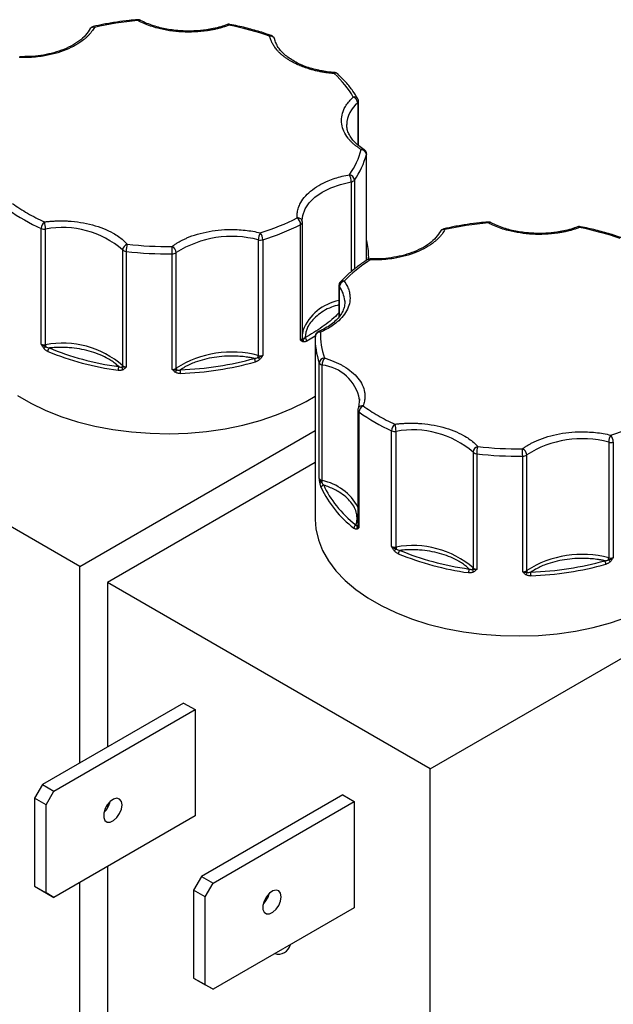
# Model space of a CAD drawing. Header units: inches. Extents: x 0.5 to 21.5, y 0.5 to 16.5.
# Tile 15 of 17: x 18.8 to 19.9, y 13.4 to 15.3. Entities that reach past the tile are written whole.
import ezdxf

# ---------------------------------------------------------------- set-up
doc = ezdxf.new("R2010")
doc.units = ezdxf.units.IN
doc.header["$LTSCALE"] = 2
doc.header["$MEASUREMENT"] = 0

msp = doc.modelspace()

# ---------------------------------------------------------------- linework, layer by layer
for p, q in [((18.9352, 15.2426), (18.936, 15.2436)), ((19.2023, 15.2516), (19.2023, 15.2516)), ((19.2814, 15.2303), (19.2815, 15.2303)), ((18.8015, 15.1901), (18.8016, 15.19)), ((19.446, 15.1017), (19.446, 15.0219)), ((19.4476, 15.0207), (19.4476, 15.1048)), ((19.4251, 15.0572), (19.425, 15.0604)), ((19.4626, 14.8016), (19.4626, 15.0038)), ((19.4627, 14.8017), (19.4627, 15.0046)), ((19.4335, 14.9513), (19.4335, 14.7799)), ((19.4398, 14.9547), (19.4398, 14.785)), ((19.3372, 14.6496), (19.3372, 14.8701)), ((19.3406, 14.8747), (19.3404, 14.8783)), ((19.3406, 14.8747), (19.3406, 14.8744)), ((19.3406, 14.654), (19.3406, 14.8744)), ((18.8425, 14.6419), (18.8425, 14.8623)), ((18.8509, 14.6408), (18.8509, 14.8612)), ((19.6035, 14.8568), (19.6042, 14.8579)), ((19.8705, 14.8658), (19.8705, 14.8659)), ((19.2565, 14.8407), (19.2565, 14.6202)), ((19.2651, 14.841), (19.2651, 14.6205)), ((18.9977, 14.8217), (18.9977, 14.6012)), ((19.0046, 14.8187), (19.0046, 14.5982)), ((19.0923, 14.5938), (19.0923, 14.8142)), ((19.1, 14.596), (19.1, 14.8165)), ((19.4668, 14.8038), (19.4668, 14.8078)), ((19.4698, 14.8043), (19.4698, 14.8043)), ((19.4103, 14.7538), (19.4103, 14.694)), ((19.4111, 14.695), (19.4111, 14.7515)), ((19.4212, 14.7248), (19.4213, 14.722)), ((19.3711, 14.6658), (19.371, 14.6657)), ((19.365, 14.6507), (19.365, 14.3077)), ((19.3728, 14.3857), (19.3728, 14.6061)), ((19.378, 14.3817), (19.378, 14.6022)), ((18.9161, 14.2182), (18.301, 14.5733)), ((19.4496, 14.5375), (19.4478, 14.5213)), ((19.4497, 14.536), (19.4497, 14.5342)), ((19.4463, 14.5161), (19.4463, 14.2956)), ((19.4484, 14.5125), (19.4484, 14.2921)), ((18.9161, 14.2182), (19.365, 14.4773)), ((19.5107, 14.2561), (19.5107, 14.4766)), ((19.5191, 14.255), (19.5191, 14.4755)), ((19.9247, 14.455), (19.9247, 14.2345)), ((19.9333, 14.4552), (19.9333, 14.2347)), ((19.6659, 14.4359), (19.6659, 14.2155)), ((19.6728, 14.4329), (19.6728, 14.2125)), ((19.7605, 14.208), (19.7605, 14.4285)), ((19.7682, 14.2103), (19.7682, 14.4308)), ((19.365, 14.4161), (18.9692, 14.1876)), ((19.5844, 13.8324), (20.3226, 14.2586)), ((18.9161, 13.8434), (18.9161, 14.2182)), ((18.9692, 14.1876), (18.9692, 13.8741)), ((19.5844, 13.8324), (18.9692, 14.1876)), ((19.1141, 13.9577), (18.8449, 13.8023)), ((19.1141, 13.9577), (19.1361, 13.9451)), ((18.8668, 13.7896), (19.1361, 13.9451)), ((19.1361, 13.9451), (19.1361, 13.7426)), ((19.5844, 12.8795), (19.5844, 13.8324)), ((18.8449, 13.8023), (18.8299, 13.7763)), ((18.8449, 13.8023), (18.8668, 13.7896)), ((18.8518, 13.7637), (18.8668, 13.7896)), ((19.4175, 13.7826), (19.1482, 13.6272)), ((19.4175, 13.7826), (19.4394, 13.77)), ((18.8518, 13.7637), (18.8299, 13.7763)), ((18.8299, 13.7763), (18.8299, 13.6085)), ((18.8518, 13.5958), (18.8518, 13.7637)), ((18.9692, 13.7644), (18.9692, 13.7578)), ((19.1701, 13.6145), (19.4394, 13.77)), ((19.4394, 13.77), (19.4394, 13.5675)), ((19.1361, 13.7426), (18.8668, 13.5871)), ((18.9692, 13.6462), (18.9692, 13.2347)), ((18.9161, 13.2653), (18.9161, 13.6156)), ((19.1482, 13.6272), (19.1332, 13.6012)), ((19.1482, 13.6272), (19.1701, 13.6145)), ((19.1551, 13.5885), (19.1701, 13.6145)), ((18.8299, 13.6085), (18.8518, 13.5958)), ((18.8299, 13.6085), (18.8449, 13.5998)), ((18.8449, 13.5998), (18.8668, 13.5871)), ((18.8668, 13.5871), (18.8518, 13.5958)), ((19.1551, 13.5885), (19.1332, 13.6012)), ((19.1332, 13.6012), (19.1332, 13.4333)), ((19.1551, 13.4207), (19.1551, 13.5885)), ((19.4394, 13.5675), (19.1701, 13.412)), ((19.1332, 13.4333), (19.1551, 13.4207)), ((19.1332, 13.4333), (19.1482, 13.4247)), ((19.1482, 13.4247), (19.1701, 13.412)), ((19.1701, 13.412), (19.1551, 13.4207))]:
    msp.add_line(p, q)
at = {"flags": 128}
for points in [[(19.0268, 15.2587), (19.0266, 15.2597), (19.0263, 15.2603), (19.026, 15.2605), (19.026, 15.2605)], [(19.4021, 15.1597), (19.4021, 15.1597), (19.4018, 15.1594), (19.4016, 15.1588), (19.4013, 15.1579)], [(19.4627, 15.0046), (19.4627, 15.0044), (19.4626, 15.0038)], [(19.3404, 14.8783), (19.3413, 14.8872), (19.3457, 14.8996), (19.3534, 14.9113), (19.3644, 14.9222), (19.3783, 14.9318), (19.3948, 14.94), (19.4133, 14.9466), (19.4335, 14.9513)], [(19.6951, 14.873), (19.6948, 14.8739), (19.6945, 14.8745), (19.6942, 14.8748), (19.6942, 14.8748)], [(19.4668, 14.8078), (19.4668, 14.8057), (19.4667, 14.8024)], [(19.3417, 14.6682), (19.3413, 14.6668), (19.3406, 14.6615)], [(19.365, 14.6572), (19.362, 14.6553), (19.3489, 14.6477)], [(18.7971, 14.5439), (18.8226, 14.5291), (18.8504, 14.5158), (18.8802, 14.5041), (18.9118, 14.494), (18.9449, 14.4857), (18.9792, 14.4792), (19.0144, 14.4746), (19.0502, 14.472), (19.0863, 14.4712), (19.1223, 14.4724), (19.158, 14.4756), (19.193, 14.4807), (19.227, 14.4876), (19.2598, 14.4964), (19.291, 14.5069), (19.3203, 14.519), (19.3476, 14.5326), (19.365, 14.5429)], [(19.4477, 14.5212), (19.4472, 14.5204), (19.4469, 14.5198)], [(19.365, 14.3077), (19.3663, 14.2895), (19.371, 14.2689), (19.3789, 14.2485), (19.3902, 14.2287), (19.4045, 14.2096), (19.422, 14.1914), (19.4423, 14.1742), (19.4653, 14.1581), (19.4908, 14.1434), (19.5186, 14.1301), (19.5484, 14.1184), (19.58, 14.1083), (19.6131, 14.1), (19.6474, 14.0935), (19.6826, 14.0889), (19.7184, 14.0862), (19.7545, 14.0855), (19.7905, 14.0867), (19.8262, 14.0898), (19.8612, 14.0949), (19.8952, 14.1019), (19.928, 14.1106), (19.9592, 14.1211)], [(18.9968, 13.7634), (18.9956, 13.7701), (18.9921, 13.7745), (18.987, 13.776), (18.9807, 13.7745), (18.9742, 13.77), (18.9684, 13.7633), (18.964, 13.7553), (18.9617, 13.7469), (18.9617, 13.7394), (18.964, 13.7338), (18.9684, 13.7308), (18.9742, 13.7308), (18.9807, 13.7338), (18.987, 13.7395), (18.9921, 13.747), (18.9956, 13.7553), (18.9968, 13.7634)], [(19.3001, 13.5883), (19.2989, 13.595), (19.2955, 13.5994), (19.2903, 13.6009), (19.2841, 13.5994), (19.2776, 13.5949), (19.2718, 13.5882), (19.2674, 13.5802), (19.265, 13.5718), (19.265, 13.5643), (19.2674, 13.5587), (19.2718, 13.5556), (19.2776, 13.5557), (19.2841, 13.5587), (19.2903, 13.5644), (19.2955, 13.5719), (19.2989, 13.5802), (19.3001, 13.5883)], [(19.2702, 13.5858), (19.2717, 13.5851), (19.2734, 13.5843)]]:
    msp.add_lwpolyline(points, dxfattribs=at)
for centre, radius, start, end in [((18.942, 15.2378), 0.00837, 76.0613, 135.7437), ((18.9417, 15.245), 0.00247, 20.7792, 87.1918), ((19.0298, 15.255), 0.00472, 67.5471, 128.1276), ((19.1977, 15.2477), 0.00348, 39.0298, 103.6737), ((19.2027, 15.2493), 0.0023, 99.6875, 164.8291), ((19.2809, 15.2269), 0.00345, 81.0973, 142.0752), ((19.2796, 15.2205), 0.00868, 16.9335, 99.714), ((18.8055, 15.1885), 0.00425, 158.9822, 184.1214), ((19.4041, 15.1518), 0.00666, 51.6205, 113.9401), ((19.4397, 15.1054), 0.00794, 34.182, 105.402), ((19.4329, 15.1008), 0.0131, 4.1984, 69.2304), ((19.4805, 15.0582), 0.0556, 128.4143, 177.7103), ((19.4434, 15.105), 0.00421, 308.5009, 357.423), ((19.3122, 15.0438), 0.1557, 325.0805, 345.1026), ((19.4557, 15.0085), 0.00523, 62.8044, 123.9036), ((19.4526, 15.0027), 0.0101, 6.3523, 88.971), ((19.4001, 14.9512), 0.0334, 0.1771, 24.3584), ((19.4283, 14.9536), 0.0116, 5.4712, 78.7517), ((19.4324, 14.9609), 0.0097, 276.4762, 319.8878), ((18.9916, 15.1925), 0.3623, 234.3048, 245.6893), ((18.8596, 14.8618), 0.0172, 129.5966, 178.1901), ((18.8062, 14.8612), 0.0447, 0.0535, 18.0329), ((19.1298, 15.2796), 0.4591, 287.1445, 296.8651), ((19.3317, 14.8737), 0.00893, 6.2306, 97.1264), ((19.321, 14.8695), 0.0162, 2.1775, 53.7897), ((19.3354, 14.875), 0.00522, 290.4588, 353.6863), ((19.698, 14.8693), 0.00472, 67.5471, 128.1276), ((18.8487, 14.8769), 0.0159, 246.9554, 278.0073), ((18.8832, 14.6888), 0.1755, 49.25, 100.6084), ((19.2827, 14.8405), 0.0262, 148.5026, 179.5738), ((19.2434, 14.8406), 0.0217, 0.8222, 38.7249), ((19.6102, 14.852), 0.00837, 76.0613, 135.7437), ((19.6099, 14.8593), 0.00247, 20.7792, 87.1918), ((19.8659, 14.862), 0.00348, 39.0298, 103.6737), ((19.8709, 14.8636), 0.0023, 99.6875, 164.8291), ((19.01, 14.8206), 0.0123, 106.0307, 175.1445), ((19.0534, 14.8186), 0.0488, 163.5182, 179.9654), ((19.2058, 14.6499), 0.1974, 75.138, 122.4402), ((19.2603, 14.8569), 0.0166, 256.6228, 286.6868), ((19.3358, 14.8076), 0.1311, 0.0768, 14.3035), ((19.0031, 14.8267), 0.00735, 222.6341, 240.7286), ((19.0059, 14.832), 0.0134, 241.3026, 264.1777), ((19.0817, 15.4743), 0.6602, 263.2913, 270.9185), ((19.0862, 14.8156), 0.0138, 3.6033, 64.9695), ((18.7368, 14.8143), 0.3555, 359.9949, 2.2415), ((19.0925, 14.8276), 0.0134, 269.0326, 303.9125), ((19.4666, 14.7981), 0.00525, 56.3879, 118.6394), ((19.4737, 14.8028), 0.00425, 158.9822, 184.1214), ((19.4228, 14.7504), 0.0118, 102.1595, 174.64), ((19.4177, 14.7554), 0.00704, 68.489, 131.9551), ((19.414, 14.7538), 0.00376, 180.9369, 217.4167), ((19.3714, 14.7212), 0.0499, 4.1742, 37.4573), ((19.4285, 14.6334), 0.0936, 101.2449, 158.1607), ((19.3742, 14.6558), 0.00905, 83.6784, 173.7116), ((19.3723, 14.6619), 0.00406, 45.5078, 106.8226), ((18.8832, 14.4683), 0.1755, 49.25, 100.6084), ((19.3354, 14.6545), 0.00522, 290.4588, 353.6863), ((19.3442, 14.6543), 0.00366, 185.6047, 232.8023), ((19.3368, 14.649), 0.00574, 331.6572, 24.4027), ((19.3411, 14.6474), 0.00781, 2.4698, 56.2836), ((19.4972, 14.6508), 0.1322, 177.4377, 199.7754), ((18.8487, 14.6564), 0.0159, 246.9554, 278.0073), ((18.914, 14.5571), 0.1017, 128.1292, 130.9238), ((18.8754, 14.641), 0.0245, 180.6022, 189.2382), ((18.8641, 14.6279), 0.00899, 132.2458, 178.4529), ((19.0633, 15.1346), 0.5476, 247.6514, 262.207), ((19.2058, 14.4295), 0.1974, 75.138, 122.4402), ((19.0857, 15.204), 0.6183, 272.0797, 285.4984), ((19.2393, 14.608), 0.0116, 0.6423, 35.7861), ((19.2426, 14.6205), 0.0138, 343.6544, 358.9357), ((19.3099, 14.6692), 0.0754, 224.2087, 228.09), ((19.2603, 14.6364), 0.0166, 256.6228, 286.6868), ((19.3832, 14.605), 0.0105, 93.3806, 173.7727), ((19.3782, 14.6084), 0.00584, 202.9684, 242.9867), ((19.4004, 14.6019), 0.0224, 142.6494, 179.2652), ((19.0095, 14.592), 0.0204, 160.2324, 179.9204), ((18.9924, 14.6014), 0.0053, 319.1932, 357.7484), ((19.0056, 14.5992), 0.00927, 187.411, 219.8764), ((19.0053, 14.6092), 0.0111, 226.5434, 266.231), ((19.0925, 14.6071), 0.0134, 269.0326, 303.9125), ((19.0896, 14.5963), 0.0121, 317.4539, 342.3927), ((19.1062, 14.5963), 0.00622, 182.1349, 215.4439), ((19.0374, 14.5861), 0.0707, 359.9897, 5.6393), ((19.3813, 14.6133), 0.0116, 240.4604, 253.7897), ((19.3691, 14.5206), 0.082, 10.809, 83.7568), ((19.4507, 14.5163), 0.0044, 182.481, 239.5181), ((19.4546, 14.5156), 0.00886, 79.1422, 140.5503), ((19.4624, 14.5117), 0.014, 116.0894, 176.5423), ((19.6598, 14.8068), 0.3623, 234.3048, 245.6893), ((19.5278, 14.476), 0.0172, 129.5966, 178.1901), ((19.5169, 14.4912), 0.0159, 246.9554, 278.0073), ((19.4744, 14.4754), 0.0447, 0.0535, 18.0329), ((19.5514, 14.303), 0.1755, 49.25, 100.6084), ((19.8741, 14.2642), 0.1974, 75.138, 122.4402), ((19.9509, 14.4548), 0.0262, 148.5026, 179.5738), ((19.9285, 14.4711), 0.0166, 256.6228, 286.6868), ((19.9116, 14.4549), 0.0217, 0.8222, 38.7249), ((19.6782, 14.4349), 0.0123, 106.0307, 175.1445), ((19.6713, 14.4409), 0.00735, 222.6341, 240.7286), ((19.7216, 14.4329), 0.0488, 163.5182, 179.9654), ((19.7544, 14.4299), 0.0138, 3.6033, 64.9695), ((19.405, 14.4285), 0.3555, 359.9949, 2.2415), ((19.6742, 14.4462), 0.0134, 241.3026, 264.1777), ((19.7499, 15.0886), 0.6602, 263.2913, 270.9185), ((19.7607, 14.4418), 0.0134, 269.0326, 303.9125), ((19.3795, 14.389), 0.00749, 206.738, 258.5963), ((19.3665, 14.3819), 0.0116, 340.4716, 358.7315), ((19.3591, 14.2848), 0.0988, 28.0133, 78.9239), ((19.3782, 14.3726), 0.00555, 97.9941, 136.3986), ((19.3817, 14.368), 0.00537, 95.1931, 173.9062), ((19.5613, 14.454), 0.2038, 204.8012, 233.0417), ((19.4456, 14.2907), 0.00681, 113.8536, 176.2335), ((19.4495, 14.2912), 0.00531, 145.7086, 203.1013), ((19.4432, 14.297), 0.00335, 305.044, 337.1384), ((19.4509, 14.296), 0.00462, 184.1156, 238.1237), ((19.5169, 14.2707), 0.0159, 246.9554, 278.0073), ((19.5822, 14.1713), 0.1017, 128.1292, 130.9238), ((19.5514, 14.0825), 0.1755, 49.25, 100.6084), ((19.5436, 14.2553), 0.0245, 180.6022, 189.2382), ((19.5323, 14.2421), 0.00899, 132.2458, 178.4529), ((19.7315, 14.7488), 0.5476, 247.6514, 262.207), ((19.8741, 14.0437), 0.1974, 75.138, 122.4402), ((19.9108, 14.2347), 0.0138, 343.6544, 358.9357), ((19.9782, 14.2834), 0.0754, 224.2087, 228.09), ((19.9285, 14.2507), 0.0166, 256.6228, 286.6868), ((19.6777, 14.2063), 0.0204, 160.2324, 179.9204), ((19.6606, 14.2157), 0.0053, 319.1932, 357.7484), ((19.6738, 14.2134), 0.00927, 187.411, 219.8764), ((19.6735, 14.2235), 0.0111, 226.5434, 266.231), ((19.7539, 14.8182), 0.6183, 272.0797, 285.4984), ((19.9075, 14.2222), 0.0116, 0.6423, 35.7861), ((19.7607, 14.2214), 0.0134, 269.0326, 303.9125), ((19.7578, 14.2106), 0.0121, 317.4539, 342.3927), ((19.7744, 14.2105), 0.00622, 182.1349, 215.4439), ((19.7057, 14.2003), 0.0707, 359.9897, 5.6393), ((18.9343, 13.7791), 0.0409, 312.8992, 347.1061), ((19.2376, 13.604), 0.0409, 312.8992, 347.1061), ((19.2949, 13.5021), 0.0233, 252.0327, 347.6801)]:
    msp.add_arc(centre, radius, start, end)
for points, knots in [([(18.944, 15.2459), (18.9432, 15.2445), (18.9416, 15.2417), (18.9388, 15.2377), (18.9356, 15.2337), (18.932, 15.2298), (18.9281, 15.2261), (18.9208, 15.2198), (18.9087, 15.2116), (18.8901, 15.2027), (18.8692, 15.1957), (18.8493, 15.1914), (18.8316, 15.1891), (18.8165, 15.1881), (18.8063, 15.1882), (18.8013, 15.1882)], [0, 0, 0, 0, 0.040712, 0.081199, 0.121575, 0.161957, 0.202462, 0.243205, 0.371568, 0.500042, 0.628406, 0.75688, 0.838051, 0.918781, 1, 1, 1, 1]), ([(18.936, 15.2436), (18.9333, 15.2393), (18.9279, 15.2308), (18.9149, 15.2195), (18.8994, 15.2098), (18.8815, 15.2019), (18.8622, 15.196), (18.8421, 15.1921), (18.8217, 15.19), (18.8082, 15.19), (18.8016, 15.19)], [0, 0, 0, 0, 0.1376632, 0.2717977, 0.402365, 0.5293199, 0.6526126, 0.7721913, 0.888004, 1, 1, 1, 1]), ([(18.9418, 15.2474), (18.9409, 15.2471), (18.9388, 15.2466), (18.9365, 15.2447), (18.9357, 15.243), (18.9354, 15.2425)], [0, 0, 0, 0, 0.325708, 0.772234, 1, 1, 1, 1]), ([(19.026, 15.2604), (19.0207, 15.26), (19.0075, 15.2588), (18.9861, 15.256), (18.9632, 15.2522), (18.9485, 15.2489), (18.9418, 15.2474)], [0, 0, 0, 0, 0.184748, 0.4599516, 0.7540219, 1, 1, 1, 1]), ([(19.0316, 15.2594), (19.0315, 15.2594), (19.0307, 15.2599), (19.0288, 15.2605), (19.0269, 15.2605), (19.026, 15.2604)], [0, 0, 0, 0, 0.011085, 0.529816, 1, 1, 1, 1]), ([(19.2004, 15.2499), (19.1983, 15.2492), (19.194, 15.2476), (19.1873, 15.2456), (19.1804, 15.2437), (19.1734, 15.2421), (19.1662, 15.2407), (19.1536, 15.2386), (19.1352, 15.2368), (19.111, 15.2368), (19.0872, 15.2392), (19.0672, 15.2433), (19.0511, 15.2482), (19.0383, 15.253), (19.0307, 15.2568), (19.0268, 15.2587)], [0, 0, 0, 0, 0.040712, 0.081199, 0.121575, 0.161957, 0.202462, 0.243205, 0.371568, 0.500042, 0.628406, 0.75688, 0.838051, 0.918781, 1, 1, 1, 1]), ([(19.1235, 15.2387), (19.1167, 15.2389), (19.1073, 15.2391), (19.0935, 15.2406), (19.0821, 15.2423), (19.069, 15.2451), (19.0561, 15.2488), (19.0436, 15.2535), (19.0354, 15.2571), (19.0317, 15.2593), (19.0316, 15.2594)], [0, 0, 0, 0, 0.199009, 0.279484, 0.412141, 0.548315, 0.69266, 0.841247, 0.992546, 1, 1, 1, 1]), ([(19.1969, 15.2512), (19.1929, 15.2498), (19.1846, 15.2468), (19.1712, 15.2436), (19.1583, 15.2412), (19.1459, 15.2397), (19.1345, 15.2389), (19.1268, 15.2388), (19.1235, 15.2387)], [0, 0, 0, 0, 0.180075, 0.382168, 0.559622, 0.703201, 0.871882, 1, 1, 1, 1]), ([(19.2024, 15.2516), (19.2023, 15.2516), (19.2013, 15.252), (19.1993, 15.2519), (19.1977, 15.2513), (19.197, 15.251)], [0, 0, 0, 0, 0.011806, 0.614287, 1, 1, 1, 1]), ([(19.2814, 15.2301), (19.2786, 15.2312), (19.2672, 15.2354), (19.2459, 15.2416), (19.2222, 15.2477), (19.2074, 15.2505), (19.2022, 15.2514)], [0, 0, 0, 0, 0.112601, 0.465384, 0.8137, 1, 1, 1, 1]), ([(19.3187, 15.1813), (19.3169, 15.1824), (19.3133, 15.1846), (19.3082, 15.188), (19.3035, 15.1916), (19.2992, 15.1953), (19.2952, 15.1992), (19.2909, 15.2039), (19.2867, 15.2094), (19.2829, 15.2158), (19.2799, 15.2223), (19.2787, 15.2268), (19.2781, 15.229)], [0, 0, 0, 0, 0.083729, 0.166966, 0.249962, 0.332971, 0.416246, 0.500037, 0.625413, 0.749962, 0.87454, 1, 1, 1, 1]), ([(19.2868, 15.2258), (19.286, 15.2269), (19.2849, 15.2284), (19.2829, 15.2297), (19.2819, 15.23), (19.2815, 15.2302)], [0, 0, 0, 0, 0.545051, 0.796669, 1, 1, 1, 1]), ([(19.2879, 15.223), (19.2879, 15.2231), (19.2877, 15.2241), (19.2872, 15.2251), (19.2868, 15.2258)], [0, 0, 0, 0, 0.147802, 1, 1, 1, 1]), ([(19.4021, 15.1598), (19.4012, 15.1598), (19.3975, 15.1599), (19.3896, 15.1609), (19.3781, 15.1626), (19.365, 15.1654), (19.3521, 15.1691), (19.3396, 15.1738), (19.3279, 15.1793), (19.3173, 15.1855), (19.3081, 15.1924), (19.3004, 15.1998), (19.2942, 15.2077), (19.29, 15.2159), (19.2878, 15.2216), (19.2876, 15.2245), (19.2876, 15.2245)], [0, 0, 0, 0, 0.015325, 0.060479, 0.134913, 0.211319, 0.29231, 0.375681, 0.460574, 0.546405, 0.632956, 0.720387, 0.809328, 0.901245, 0.998857, 1, 1, 1, 1]), ([(19.4013, 15.1579), (19.3988, 15.1581), (19.3936, 15.1585), (19.386, 15.1595), (19.3784, 15.1606), (19.371, 15.1621), (19.3638, 15.1637), (19.3555, 15.1659), (19.3463, 15.1688), (19.3365, 15.1725), (19.3272, 15.1766), (19.3216, 15.1797), (19.3187, 15.1813)], [0, 0, 0, 0, 0.083729, 0.166966, 0.249962, 0.332971, 0.416246, 0.500037, 0.625413, 0.749962, 0.87454, 1, 1, 1, 1]), ([(19.4081, 15.1569), (19.4079, 15.1571), (19.4074, 15.1579), (19.4057, 15.1588), (19.4038, 15.1596), (19.4025, 15.1596), (19.4021, 15.1596)], [0, 0, 0, 0, 0.137939, 0.397919, 0.833994, 1, 1, 1, 1]), ([(19.4461, 15.1098), (19.4431, 15.1147), (19.4366, 15.1255), (19.424, 15.1414), (19.4134, 15.1518), (19.4082, 15.157)], [0, 0, 0, 0, 0.296924, 0.655123, 1, 1, 1, 1]), ([(19.4527, 15.0128), (19.4511, 15.0139), (19.4477, 15.0161), (19.443, 15.0195), (19.4386, 15.0231), (19.4346, 15.0268), (19.431, 15.0307), (19.4252, 15.0375), (19.419, 15.0476), (19.4149, 15.0614), (19.4148, 15.0753), (19.4183, 15.0874), (19.4238, 15.0974), (19.4298, 15.1055), (19.435, 15.1105), (19.4376, 15.113)], [0, 0, 0, 0, 0.040712, 0.081199, 0.121575, 0.161957, 0.202462, 0.243205, 0.371568, 0.500042, 0.628406, 0.75688, 0.838051, 0.918781, 1, 1, 1, 1]), ([(19.4476, 15.1048), (19.4476, 15.1048), (19.4477, 15.1057), (19.4473, 15.1075), (19.4466, 15.109), (19.4462, 15.1098)], [0, 0, 0, 0, 0.024067, 0.499368, 1, 1, 1, 1]), ([(19.4582, 15.0132), (19.4573, 15.0137), (19.4528, 15.0163), (19.4461, 15.0216), (19.4383, 15.0289), (19.4322, 15.0368), (19.4279, 15.045), (19.4255, 15.052), (19.4254, 15.0563), (19.4254, 15.0576)], [0, 0, 0, 0, 0.041012, 0.207331, 0.375341, 0.546251, 0.72288, 0.910454, 1, 1, 1, 1]), ([(19.4614, 15.0096), (19.4607, 15.0107), (19.4597, 15.0121), (19.4583, 15.0129), (19.458, 15.0131)], [0, 0, 0, 0, 0.788721, 1, 1, 1, 1]), ([(19.4627, 15.0046), (19.4627, 15.0046), (19.4629, 15.0055), (19.4625, 15.0073), (19.4618, 15.0088), (19.4614, 15.0096)], [0, 0, 0, 0, 0.022463, 0.498545, 1, 1, 1, 1]), ([(19.3306, 14.8826), (19.3305, 14.8841), (19.3303, 14.887), (19.3306, 14.8914), (19.3313, 14.8957), (19.3323, 14.9001), (19.3338, 14.9044), (19.337, 14.9117), (19.3435, 14.9218), (19.3557, 14.9338), (19.3711, 14.9446), (19.3873, 14.9525), (19.4026, 14.9582), (19.4162, 14.9621), (19.4257, 14.964), (19.4305, 14.965)], [0, 0, 0, 0, 0.040712, 0.081199, 0.121575, 0.161957, 0.202462, 0.243205, 0.371568, 0.500042, 0.628406, 0.75688, 0.838051, 0.918781, 1, 1, 1, 1]), ([(18.8487, 14.875), (18.8512, 14.8753), (18.8561, 14.8759), (18.8636, 14.8765), (18.8712, 14.8769), (18.8788, 14.8771), (18.8864, 14.877), (18.8994, 14.8764), (18.9178, 14.8745), (18.9405, 14.8697), (18.9615, 14.8627), (18.9778, 14.8549), (18.9901, 14.8472), (18.9992, 14.8402), (19.0041, 14.8351), (19.0066, 14.8325)], [0, 0, 0, 0, 0.040712, 0.081199, 0.121575, 0.161957, 0.202462, 0.243205, 0.371568, 0.500042, 0.628406, 0.75688, 0.838051, 0.918781, 1, 1, 1, 1]), ([(19.6942, 14.8747), (19.6889, 14.8742), (19.6757, 14.8731), (19.6543, 14.8702), (19.6314, 14.8664), (19.6167, 14.8632), (19.6101, 14.8617)], [0, 0, 0, 0, 0.184748, 0.459952, 0.754022, 1, 1, 1, 1]), ([(19.6998, 14.8736), (19.6998, 14.8736), (19.6989, 14.8742), (19.697, 14.8748), (19.6951, 14.8747), (19.6942, 14.8747)], [0, 0, 0, 0, 0.011085, 0.529816, 1, 1, 1, 1]), ([(19.8687, 14.8642), (19.8665, 14.8634), (19.8622, 14.8619), (19.8555, 14.8598), (19.8486, 14.858), (19.8416, 14.8563), (19.8344, 14.8549), (19.8218, 14.8528), (19.8034, 14.851), (19.7792, 14.8511), (19.7554, 14.8535), (19.7354, 14.8576), (19.7193, 14.8624), (19.7065, 14.8672), (19.6989, 14.871), (19.6951, 14.873)], [0, 0, 0, 0, 0.040712, 0.081199, 0.121575, 0.161957, 0.202462, 0.243205, 0.371568, 0.500042, 0.628406, 0.75688, 0.838051, 0.918781, 1, 1, 1, 1]), ([(19.7917, 14.853), (19.785, 14.8532), (19.7755, 14.8534), (19.7618, 14.8548), (19.7503, 14.8566), (19.7372, 14.8594), (19.7243, 14.8631), (19.7119, 14.8678), (19.7036, 14.8714), (19.7, 14.8735), (19.6998, 14.8736)], [0, 0, 0, 0, 0.199009, 0.279484, 0.412141, 0.548315, 0.69266, 0.841247, 0.992546, 1, 1, 1, 1]), ([(19.092, 14.8282), (19.0936, 14.8293), (19.0967, 14.8316), (19.1018, 14.8349), (19.1072, 14.838), (19.1128, 14.8409), (19.1187, 14.8437), (19.1293, 14.8481), (19.1456, 14.8534), (19.1683, 14.8581), (19.1921, 14.8606), (19.2133, 14.8607), (19.2313, 14.8593), (19.2461, 14.8573), (19.2556, 14.8552), (19.2603, 14.8542)], [0, 0, 0, 0, 0.040712, 0.081199, 0.121575, 0.161957, 0.202462, 0.243205, 0.371568, 0.500042, 0.628406, 0.75688, 0.838051, 0.918781, 1, 1, 1, 1]), ([(19.6122, 14.8602), (19.6114, 14.8588), (19.6099, 14.856), (19.607, 14.8519), (19.6038, 14.848), (19.6003, 14.8441), (19.5963, 14.8403), (19.589, 14.8341), (19.5769, 14.8259), (19.5583, 14.8169), (19.5374, 14.8099), (19.5175, 14.8056), (19.4998, 14.8034), (19.4847, 14.8023), (19.4746, 14.8024), (19.4695, 14.8025)], [0, 0, 0, 0, 0.040712, 0.081199, 0.121575, 0.161957, 0.202462, 0.243205, 0.371568, 0.500042, 0.628406, 0.75688, 0.838051, 0.918781, 1, 1, 1, 1]), ([(19.6042, 14.8579), (19.6015, 14.8536), (19.5961, 14.8451), (19.5832, 14.8337), (19.5676, 14.824), (19.5497, 14.8162), (19.5304, 14.8103), (19.5103, 14.8064), (19.49, 14.8042), (19.4764, 14.8043), (19.4698, 14.8043)], [0, 0, 0, 0, 0.137663, 0.271798, 0.402365, 0.52932, 0.652613, 0.772191, 0.888004, 1, 1, 1, 1]), ([(19.61, 14.8616), (19.6091, 14.8614), (19.607, 14.8608), (19.6047, 14.859), (19.6039, 14.8573), (19.6036, 14.8567)], [0, 0, 0, 0, 0.3257075, 0.7722343, 1, 1, 1, 1]), ([(19.8651, 14.8655), (19.8612, 14.8641), (19.8528, 14.8611), (19.8394, 14.8578), (19.8265, 14.8555), (19.8141, 14.854), (19.8027, 14.8531), (19.795, 14.853), (19.7917, 14.853)], [0, 0, 0, 0, 0.180075, 0.382168, 0.559622, 0.703201, 0.871882, 1, 1, 1, 1]), ([(19.8706, 14.8658), (19.8705, 14.8658), (19.8695, 14.8662), (19.8676, 14.8662), (19.8659, 14.8655), (19.8652, 14.8653)], [0, 0, 0, 0, 0.011806, 0.614287, 1, 1, 1, 1]), ([(19.9496, 14.8444), (19.9468, 14.8454), (19.9354, 14.8497), (19.9141, 14.8558), (19.8904, 14.8619), (19.8756, 14.8647), (19.8705, 14.8657)], [0, 0, 0, 0, 0.112601, 0.465384, 0.8137, 1, 1, 1, 1]), ([(19.4641, 14.8026), (19.4584, 14.7988), (19.4462, 14.7907), (19.4298, 14.7771), (19.4185, 14.7668), (19.4135, 14.7611), (19.4131, 14.7606)], [0, 0, 0, 0, 0.295143, 0.630067, 0.966662, 1, 1, 1, 1]), ([(19.4697, 14.8042), (19.4692, 14.8042), (19.4674, 14.8043), (19.4654, 14.8037), (19.4643, 14.8028), (19.4641, 14.8026)], [0, 0, 0, 0, 0.281414, 0.872482, 1, 1, 1, 1]), ([(19.4203, 14.7619), (19.4212, 14.7606), (19.4231, 14.7578), (19.4255, 14.7537), (19.4274, 14.7494), (19.429, 14.7452), (19.4302, 14.7408), (19.4315, 14.7333), (19.4314, 14.7225), (19.4271, 14.7088), (19.4189, 14.6957), (19.4084, 14.685), (19.3974, 14.6767), (19.387, 14.6703), (19.3791, 14.6666), (19.3752, 14.6648)], [0, 0, 0, 0, 0.0407122, 0.0811988, 0.1215751, 0.1619575, 0.2024623, 0.2432047, 0.371568, 0.5000423, 0.6284057, 0.75688, 0.838051, 0.9187806, 1, 1, 1, 1]), ([(19.4131, 14.7606), (19.4129, 14.7604), (19.4118, 14.7596), (19.4107, 14.7571), (19.4104, 14.7549), (19.4103, 14.7538)], [0, 0, 0, 0, 0.084432, 0.55694, 1, 1, 1, 1]), ([(19.4209, 14.7244), (19.4211, 14.7227), (19.4216, 14.7178), (19.4197, 14.7099), (19.4155, 14.7006), (19.4091, 14.6917), (19.4007, 14.6834), (19.3903, 14.6758), (19.3803, 14.6698), (19.3734, 14.6669), (19.371, 14.6659)], [0, 0, 0, 0, 0.0798135, 0.23477, 0.3805497, 0.5206982, 0.6582319, 0.7945636, 0.9298678, 1, 1, 1, 1]), ([(19.4103, 14.7169), (19.4054, 14.7155), (19.3886, 14.7107), (19.3671, 14.6964), (19.3488, 14.6761), (19.3465, 14.6612), (19.3454, 14.6539)], [0, 0, 0, 0, 0.122414, 0.4195, 0.716587, 1, 1, 1, 1]), ([(19.4103, 14.7021), (19.409, 14.7007), (19.4003, 14.6909), (19.3791, 14.6743), (19.3567, 14.6607), (19.3454, 14.6539)], [0, 0, 0, 0, 0.077898, 0.539213, 1, 1, 1, 1]), ([(19.3712, 14.6656), (19.3709, 14.6656), (19.3694, 14.6651), (19.3673, 14.6631), (19.3656, 14.66), (19.365, 14.6576), (19.3652, 14.6565), (19.3652, 14.6565)], [0, 0, 0, 0, 0.074395, 0.396477, 0.702151, 0.996328, 1, 1, 1, 1]), ([(19.3418, 14.6463), (19.3414, 14.6465), (19.3405, 14.6468), (19.3394, 14.6476), (19.3383, 14.6486), (19.3376, 14.6492), (19.3372, 14.6496)], [0, 0, 0, 0, 0.236129, 0.498993, 0.712542, 1, 1, 1, 1]), ([(19.3489, 14.6477), (19.3482, 14.6474), (19.3469, 14.6467), (19.3451, 14.6461), (19.3433, 14.646), (19.3423, 14.6462), (19.3418, 14.6463)], [0, 0, 0, 0, 0.270747, 0.52324, 0.763872, 1, 1, 1, 1]), ([(18.8474, 14.6339), (18.8469, 14.6345), (18.8459, 14.6357), (18.8448, 14.6376), (18.8436, 14.6397), (18.8429, 14.6411), (18.8425, 14.6419)], [0, 0, 0, 0, 0.236129, 0.498993, 0.712542, 1, 1, 1, 1]), ([(18.8551, 14.6281), (18.8544, 14.6285), (18.8529, 14.6291), (18.8508, 14.6305), (18.849, 14.6321), (18.8479, 14.6333), (18.8474, 14.6339)], [0, 0, 0, 0, 0.270747, 0.52324, 0.763872, 1, 1, 1, 1]), ([(18.9903, 14.599), (18.9892, 14.6), (18.987, 14.6021), (18.9834, 14.6051), (18.9796, 14.608), (18.9756, 14.6108), (18.9713, 14.6135), (18.9635, 14.6178), (18.9514, 14.6234), (18.9341, 14.629), (18.9154, 14.6331), (18.8982, 14.6351), (18.8832, 14.6357), (18.8706, 14.6356), (18.8622, 14.6349), (18.8581, 14.6346)], [0, 0, 0, 0, 0.040848, 0.081503, 0.122064, 0.162633, 0.203311, 0.244196, 0.372048, 0.500037, 0.627888, 0.755877, 0.837356, 0.918461, 1, 1, 1, 1]), ([(19.2488, 14.6148), (19.2468, 14.6152), (19.2428, 14.616), (19.2367, 14.617), (19.2305, 14.6178), (19.2243, 14.6184), (19.2181, 14.6189), (19.2072, 14.6193), (19.1918, 14.6191), (19.1722, 14.617), (19.1534, 14.6132), (19.138, 14.6083), (19.1258, 14.6033), (19.1162, 14.5985), (19.1106, 14.5948), (19.1078, 14.593)], [0, 0, 0, 0, 0.040848, 0.081503, 0.122064, 0.162633, 0.203311, 0.244196, 0.372048, 0.500037, 0.627888, 0.755877, 0.837356, 0.918461, 1, 1, 1, 1]), ([(19.2596, 14.6131), (19.2591, 14.6126), (19.2582, 14.6117), (19.2566, 14.6106), (19.2548, 14.6096), (19.2529, 14.6087), (19.2516, 14.6083), (19.251, 14.6081)], [0, 0, 0, 0, 0.188808, 0.379511, 0.575987, 0.781785, 1, 1, 1, 1]), ([(19.2651, 14.6205), (19.2646, 14.6197), (19.2638, 14.6184), (19.2625, 14.6165), (19.2612, 14.6148), (19.2601, 14.6136), (19.2596, 14.6131)], [0, 0, 0, 0, 0.291242, 0.500217, 0.762096, 1, 1, 1, 1]), ([(19.3826, 14.6154), (19.3849, 14.6148), (19.3893, 14.6134), (19.3958, 14.611), (19.402, 14.6085), (19.408, 14.6058), (19.4137, 14.603), (19.4231, 14.5977), (19.435, 14.5894), (19.447, 14.5773), (19.4554, 14.5642), (19.4592, 14.5521), (19.46, 14.5417), (19.4591, 14.5329), (19.4572, 14.5271), (19.4563, 14.5243)], [0, 0, 0, 0, 0.040712, 0.081199, 0.121575, 0.161957, 0.202462, 0.243205, 0.371568, 0.500042, 0.628406, 0.75688, 0.838051, 0.918781, 1, 1, 1, 1]), ([(18.9985, 14.5932), (18.998, 14.593), (18.9969, 14.5925), (18.9952, 14.5921), (18.9933, 14.5918), (18.9912, 14.5918), (18.9898, 14.592), (18.9891, 14.5921)], [0, 0, 0, 0, 0.188808, 0.379511, 0.575987, 0.781785, 1, 1, 1, 1]), ([(19.0046, 14.5982), (19.0041, 14.5977), (19.0031, 14.5967), (19.0017, 14.5954), (19.0002, 14.5942), (18.9991, 14.5935), (18.9985, 14.5932)], [0, 0, 0, 0, 0.2912416, 0.5002174, 0.7620959, 1, 1, 1, 1]), ([(19.0985, 14.5882), (19.0979, 14.5885), (19.0967, 14.5893), (19.0952, 14.5907), (19.0937, 14.5922), (19.0928, 14.5932), (19.0923, 14.5938)], [0, 0, 0, 0, 0.2361294, 0.4989929, 0.7125421, 1, 1, 1, 1]), ([(19.1082, 14.586), (19.1072, 14.586), (19.1054, 14.586), (19.1029, 14.5864), (19.1005, 14.5871), (19.0992, 14.5878), (19.0985, 14.5882)], [0, 0, 0, 0, 0.270747, 0.52324, 0.763872, 1, 1, 1, 1]), ([(19.447, 14.5197), (19.4469, 14.5196), (19.4463, 14.5186), (19.4463, 14.5173), (19.4463, 14.5162)], [0, 0, 0, 0, 0.107546, 1, 1, 1, 1]), ([(19.5169, 14.4893), (19.5194, 14.4896), (19.5243, 14.4902), (19.5319, 14.4908), (19.5394, 14.4912), (19.547, 14.4913), (19.5546, 14.4912), (19.5676, 14.4907), (19.586, 14.4887), (19.6087, 14.4839), (19.6297, 14.477), (19.646, 14.4692), (19.6583, 14.4615), (19.6674, 14.4544), (19.6723, 14.4493), (19.6748, 14.4467)], [0, 0, 0, 0, 0.040712, 0.081199, 0.121575, 0.161957, 0.202462, 0.243205, 0.371568, 0.500042, 0.628406, 0.75688, 0.838051, 0.918781, 1, 1, 1, 1]), ([(19.7602, 14.4424), (19.7618, 14.4436), (19.7649, 14.4459), (19.77, 14.4491), (19.7754, 14.4522), (19.781, 14.4552), (19.7869, 14.4579), (19.7975, 14.4623), (19.8138, 14.4677), (19.8365, 14.4724), (19.8603, 14.4749), (19.8815, 14.475), (19.8995, 14.4736), (19.9144, 14.4716), (19.9238, 14.4695), (19.9285, 14.4684)], [0, 0, 0, 0, 0.040712, 0.081199, 0.121575, 0.161957, 0.202462, 0.243205, 0.371568, 0.500042, 0.628406, 0.75688, 0.838051, 0.918781, 1, 1, 1, 1]), ([(19.3741, 14.3764), (19.374, 14.3771), (19.3737, 14.3786), (19.3734, 14.3808), (19.3731, 14.3832), (19.3729, 14.3848), (19.3728, 14.3857)], [0, 0, 0, 0, 0.2361294, 0.4989929, 0.7125421, 1, 1, 1, 1]), ([(19.3763, 14.3685), (19.3761, 14.3691), (19.3757, 14.3701), (19.3751, 14.3721), (19.3746, 14.3741), (19.3743, 14.3757), (19.3741, 14.3764)], [0, 0, 0, 0, 0.270747, 0.52324, 0.763872, 1, 1, 1, 1]), ([(19.4428, 14.297), (19.4432, 14.2982), (19.4438, 14.3006), (19.4444, 14.3042), (19.4448, 14.3079), (19.4448, 14.3115), (19.4444, 14.3151), (19.4434, 14.3214), (19.4403, 14.3301), (19.4333, 14.3409), (19.4235, 14.3509), (19.4126, 14.3588), (19.4018, 14.3649), (19.392, 14.3695), (19.3848, 14.372), (19.3812, 14.3733)], [0, 0, 0, 0, 0.040848, 0.081503, 0.122064, 0.162633, 0.203311, 0.244196, 0.372048, 0.500037, 0.627888, 0.755877, 0.837356, 0.918461, 1, 1, 1, 1]), ([(19.4446, 14.2891), (19.4443, 14.2891), (19.4436, 14.289), (19.4425, 14.2891), (19.4414, 14.2895), (19.4401, 14.2902), (19.4392, 14.2909), (19.4388, 14.2912)], [0, 0, 0, 0, 0.188808, 0.379511, 0.575987, 0.781785, 1, 1, 1, 1]), ([(19.4484, 14.2921), (19.4481, 14.2917), (19.4475, 14.2911), (19.4466, 14.2902), (19.4457, 14.2895), (19.4449, 14.2893), (19.4446, 14.2891)], [0, 0, 0, 0, 0.291242, 0.500217, 0.762096, 1, 1, 1, 1]), ([(19.5156, 14.2482), (19.5151, 14.2487), (19.5142, 14.25), (19.513, 14.2519), (19.5118, 14.254), (19.5111, 14.2553), (19.5107, 14.2561)], [0, 0, 0, 0, 0.236129, 0.498993, 0.712542, 1, 1, 1, 1]), ([(19.6585, 14.2132), (19.6574, 14.2142), (19.6552, 14.2163), (19.6517, 14.2193), (19.6479, 14.2222), (19.6438, 14.225), (19.6395, 14.2277), (19.6317, 14.2321), (19.6197, 14.2376), (19.6023, 14.2433), (19.5836, 14.2473), (19.5665, 14.2493), (19.5514, 14.25), (19.5388, 14.2499), (19.5304, 14.2492), (19.5263, 14.2488)], [0, 0, 0, 0, 0.040848, 0.081503, 0.122064, 0.162633, 0.203311, 0.244196, 0.372048, 0.500037, 0.627888, 0.755877, 0.837356, 0.918461, 1, 1, 1, 1]), ([(19.5233, 14.2424), (19.5226, 14.2427), (19.5211, 14.2434), (19.5191, 14.2448), (19.5172, 14.2463), (19.5161, 14.2475), (19.5156, 14.2482)], [0, 0, 0, 0, 0.270747, 0.52324, 0.763872, 1, 1, 1, 1]), ([(19.917, 14.229), (19.915, 14.2294), (19.911, 14.2302), (19.9049, 14.2312), (19.8988, 14.232), (19.8925, 14.2327), (19.8863, 14.2331), (19.8755, 14.2336), (19.86, 14.2333), (19.8404, 14.2312), (19.8216, 14.2274), (19.8062, 14.2226), (19.794, 14.2175), (19.7845, 14.2127), (19.7789, 14.2091), (19.776, 14.2073)], [0, 0, 0, 0, 0.040848, 0.081503, 0.122064, 0.162633, 0.203311, 0.244196, 0.372048, 0.500037, 0.627888, 0.755877, 0.837356, 0.918461, 1, 1, 1, 1]), ([(19.9333, 14.2347), (19.9328, 14.234), (19.932, 14.2327), (19.9307, 14.2308), (19.9294, 14.229), (19.9283, 14.2279), (19.9278, 14.2273)], [0, 0, 0, 0, 0.291242, 0.500217, 0.762096, 1, 1, 1, 1]), ([(19.6728, 14.2125), (19.6723, 14.2119), (19.6714, 14.211), (19.6699, 14.2096), (19.6685, 14.2085), (19.6673, 14.2078), (19.6667, 14.2075)], [0, 0, 0, 0, 0.291242, 0.500217, 0.762096, 1, 1, 1, 1]), ([(19.9278, 14.2273), (19.9273, 14.2269), (19.9264, 14.226), (19.9248, 14.2248), (19.923, 14.2238), (19.9212, 14.223), (19.9198, 14.2226), (19.9192, 14.2224)], [0, 0, 0, 0, 0.188808, 0.379511, 0.575987, 0.781785, 1, 1, 1, 1]), ([(19.6667, 14.2075), (19.6662, 14.2072), (19.6651, 14.2067), (19.6634, 14.2063), (19.6615, 14.2061), (19.6594, 14.2061), (19.658, 14.2062), (19.6573, 14.2063)], [0, 0, 0, 0, 0.188808, 0.379511, 0.575987, 0.781785, 1, 1, 1, 1]), ([(19.7667, 14.2024), (19.7661, 14.2028), (19.7649, 14.2036), (19.7634, 14.2049), (19.762, 14.2064), (19.761, 14.2074), (19.7605, 14.208)], [0, 0, 0, 0, 0.236129, 0.498993, 0.712542, 1, 1, 1, 1]), ([(19.7764, 14.2003), (19.7755, 14.2003), (19.7737, 14.2003), (19.7711, 14.2006), (19.7687, 14.2013), (19.7674, 14.202), (19.7667, 14.2024)], [0, 0, 0, 0, 0.270747, 0.52324, 0.763872, 1, 1, 1, 1])]:
    msp.add_open_spline(points, degree=3, knots=knots)
for points in [[(19.0268, 15.2587), (18.9985, 15.2563), (18.9707, 15.252), (18.944, 15.2459)], [(19.2781, 15.229), (19.2537, 15.2377), (19.2276, 15.2447), (19.2004, 15.2499)], [(19.4376, 15.113), (19.4285, 15.1287), (19.4164, 15.1438), (19.4013, 15.1579)], [(19.4305, 14.965), (19.4411, 14.9804), (19.4485, 14.9964), (19.4527, 15.0128)], [(18.788, 14.91), (18.7969, 14.9035), (18.8065, 14.8974), (18.8166, 14.8915)], [(18.8166, 14.8915), (18.8268, 14.8857), (18.8374, 14.8802), (18.8487, 14.875)], [(19.2603, 14.8542), (19.2856, 14.8621), (19.3091, 14.8716), (19.3306, 14.8826)], [(19.6951, 14.873), (19.6667, 14.8705), (19.6389, 14.8662), (19.6122, 14.8602)], [(19.9464, 14.8433), (19.9219, 14.8519), (19.8959, 14.859), (19.8687, 14.8642)], [(19.0066, 14.8325), (19.0347, 14.8292), (19.0633, 14.8277), (19.092, 14.8282)], [(19.4695, 14.8025), (19.4505, 14.7901), (19.4339, 14.7765), (19.4203, 14.7619)], [(19.3752, 14.6648), (19.3744, 14.6482), (19.3769, 14.6317), (19.3826, 14.6154)], [(19.3372, 14.6496), (19.34, 14.65), (19.3412, 14.6508), (19.342, 14.6514)], [(19.342, 14.6514), (19.343, 14.6515), (19.3442, 14.6525), (19.3454, 14.6539)], [(18.8425, 14.6419), (18.8454, 14.6394), (18.8488, 14.6381), (18.8512, 14.6371)], [(18.8512, 14.6371), (18.853, 14.6358), (18.8555, 14.635), (18.8581, 14.6346)], [(18.8581, 14.6346), (18.8977, 14.6179), (18.9426, 14.6058), (18.9903, 14.599)], [(19.1078, 14.593), (19.1568, 14.5949), (19.2047, 14.6023), (19.2488, 14.6148)], [(19.2488, 14.6148), (19.2514, 14.615), (19.254, 14.6156), (19.2559, 14.6166)], [(19.2559, 14.6166), (19.2583, 14.6174), (19.2618, 14.6184), (19.2651, 14.6205)], [(18.9903, 14.599), (18.9925, 14.5981), (18.9947, 14.5977), (18.9964, 14.598)], [(18.9992, 14.5978), (18.9981, 14.5978), (18.9972, 14.5979), (18.9964, 14.598)], [(19.0046, 14.5982), (19.0025, 14.5978), (19.0007, 14.5978), (18.9992, 14.5978)], [(19.0923, 14.5938), (19.096, 14.5928), (19.099, 14.5927), (19.1011, 14.5927)], [(19.1011, 14.5927), (19.103, 14.5922), (19.1054, 14.5924), (19.1078, 14.593)], [(19.4563, 14.5243), (19.4652, 14.5178), (19.4747, 14.5116), (19.4848, 14.5058)], [(19.4848, 14.5058), (19.495, 14.4999), (19.5057, 14.4944), (19.5169, 14.4893)], [(19.9285, 14.4684), (19.9538, 14.4763), (19.9773, 14.4859), (19.9988, 14.4968)], [(19.6748, 14.4467), (19.7029, 14.4434), (19.7316, 14.442), (19.7602, 14.4424)], [(19.3752, 14.3808), (19.3742, 14.3822), (19.3733, 14.3838), (19.3728, 14.3857)], [(19.3774, 14.3781), (19.3767, 14.3788), (19.376, 14.3798), (19.3752, 14.3808)], [(19.3774, 14.3781), (19.3784, 14.3762), (19.3798, 14.3746), (19.3812, 14.3733)], [(19.3812, 14.3733), (19.393, 14.3458), (19.4139, 14.3199), (19.4428, 14.297)], [(19.4428, 14.297), (19.4436, 14.2955), (19.4445, 14.2944), (19.4451, 14.2942)], [(19.4451, 14.2942), (19.4455, 14.2936), (19.4461, 14.2927), (19.4484, 14.2921)], [(19.5107, 14.2561), (19.5136, 14.2537), (19.517, 14.2523), (19.5194, 14.2513)], [(19.5194, 14.2513), (19.5213, 14.2501), (19.5237, 14.2493), (19.5263, 14.2488)], [(19.5263, 14.2488), (19.5659, 14.2321), (19.6108, 14.22), (19.6585, 14.2132)], [(19.917, 14.229), (19.9196, 14.2292), (19.9222, 14.2298), (19.9241, 14.2308)], [(19.9241, 14.2308), (19.9265, 14.2316), (19.93, 14.2326), (19.9333, 14.2347)], [(19.6585, 14.2132), (19.6607, 14.2124), (19.6629, 14.2119), (19.6646, 14.2122)], [(19.6674, 14.2121), (19.6663, 14.2121), (19.6654, 14.2122), (19.6646, 14.2122)], [(19.6728, 14.2125), (19.6707, 14.2121), (19.6689, 14.212), (19.6674, 14.2121)], [(19.776, 14.2073), (19.825, 14.2092), (19.8729, 14.2166), (19.917, 14.229)], [(19.7605, 14.208), (19.7642, 14.207), (19.7672, 14.207), (19.7693, 14.2069)], [(19.7693, 14.2069), (19.7712, 14.2065), (19.7736, 14.2067), (19.776, 14.2073)]]:
    msp.add_open_spline(points, degree=3)

doc.saveas('drawing.dxf')
